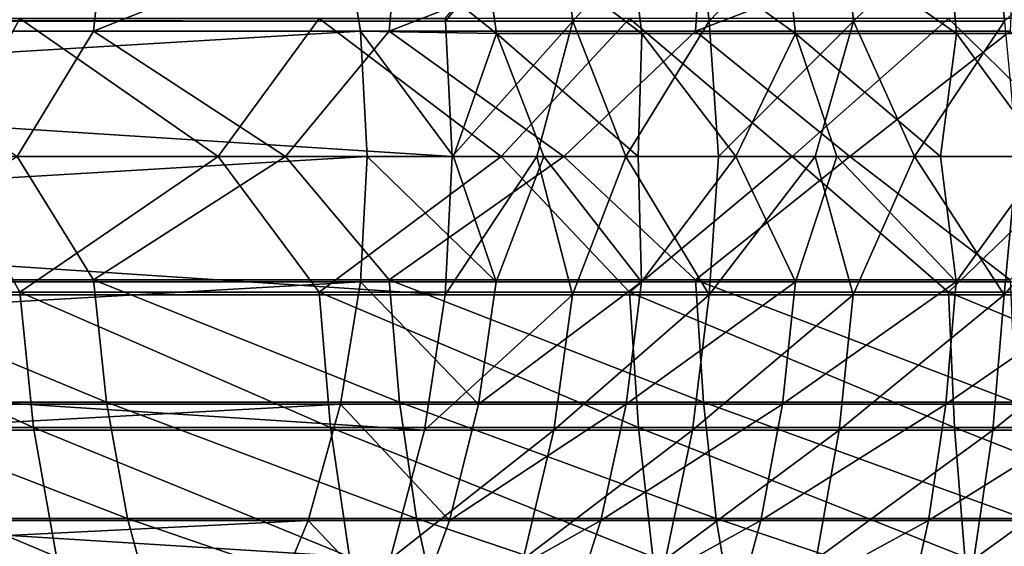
# Model space of a CAD drawing. Header units: metres. Extents: x -62 to 150, y -92 to 92.
# Tile 249 of 256: x 82.49 to 94.18, y -4.62 to 1.62. Entities that reach past the tile are written whole.
import ezdxf

# ---------------------------------------------------------------- set-up
doc = ezdxf.new("R2010")
doc.units = ezdxf.units.M
doc.layers.add('solid_500615', color=7, linetype='CONTINUOUS')

msp = doc.modelspace()

# ---------------------------------------------------------------- linework, layer by layer
at = {"layer": 'solid_500615'}
for points in [[(88.837471, 3.21399, -61.111801), (87.543938, 1.608541, -62.65995), (87.540825, 1.639465, -62.65654)], [(88.837471, 3.21399, -61.111801), (89.056442, 1.608541, -61.399769), (87.543938, 1.608541, -62.65995)], [(88.837471, 3.21399, -61.111801), (90.482513, 3.21399, -59.972771), (89.056442, 1.608541, -61.399769)], [(90.482513, 3.21399, -59.972771), (90.675011, 1.608541, -60.279064), (89.056442, 1.608541, -61.399769)], [(90.482513, 3.21399, -59.972771), (92.222313, 3.21399, -58.984528), (90.675011, 1.608541, -60.279064)], [(92.222313, 3.21399, -58.984528), (92.386818, 1.608541, -59.306725), (90.675011, 1.608541, -60.279064)], [(92.222313, 3.21399, -58.984528), (94.043106, 3.21399, -58.154903), (92.386818, 1.608541, -59.306725)], [(94.043106, 3.21399, -58.154903), (94.178299, 1.608541, -58.490452), (92.386818, 1.608541, -59.306725)], [(94.043106, 3.21399, -58.154903), (95.93045, 3.21399, -57.490463), (94.178299, 1.608541, -58.490452)], [(86.299858, 2.935662, -61.295166), (61.32058, 2.935662, -84.065231), (61.555019, 1.486127, -84.322418)], [(86.534294, 1.486127, -61.552353), (86.299858, 2.935662, -61.295166), (61.555019, 1.486127, -84.322418)], [(83.52227, 2.937081, -41.471245), (83.367592, 1.486127, -41.158981), (80.015793, 1.486127, -43.043808)], [(83.52227, 2.937081, -41.471245), (80.015793, 1.486127, -43.043808), (80.198814, 2.937081, -43.34034)], [(87.001419, 2.937081, -39.911003), (86.876442, 1.486127, -39.585709), (83.367592, 1.486127, -41.158981)], [(87.001419, 2.937081, -39.911003), (83.367592, 1.486127, -41.158981), (83.52227, 2.937081, -41.471245)], [(88.149445, 1.459592, -60.211891), (86.299858, 2.935662, -61.295166), (86.534294, 1.486127, -61.552353)], [(87.942116, 2.911524, -59.936935), (86.299858, 2.935662, -61.295166), (88.149445, 1.459592, -60.211891)], [(90.607643, 2.937081, -38.672455), (90.513435, 1.486127, -38.336941), (86.876442, 1.486127, -39.585709)], [(90.607643, 2.937081, -38.672455), (86.876442, 1.486127, -39.585709), (87.001419, 2.937081, -39.911003)], [(94.311256, 2.937081, -37.765785), (94.24865, 1.486127, -37.422958), (90.513435, 1.486127, -38.336941)], [(94.311256, 2.937081, -37.765785), (90.513435, 1.486127, -38.336941), (90.607643, 2.937081, -38.672455)], [(87.942116, 2.911524, -59.936935), (88.149445, 1.459592, -60.211891), (89.87471, 1.459592, -59.016827)], [(89.69384, 2.911524, -58.723782), (87.942116, 2.911524, -59.936935), (89.87471, 1.459592, -59.016827)], [(89.69384, 2.911524, -58.723782), (89.87471, 1.459592, -59.016827), (91.69928, 1.459592, -57.979679)], [(91.546425, 2.911524, -57.671074), (89.69384, 2.911524, -58.723782), (91.69928, 1.459592, -57.979679)], [(91.546425, 2.911524, -57.671074), (91.69928, 1.459592, -57.979679), (93.608742, 1.459592, -57.108635)], [(93.485222, 2.911524, -56.787136), (91.546425, 2.911524, -57.671074), (93.608742, 1.459592, -57.108635)], [(93.485222, 2.911524, -56.787136), (93.608742, 1.459592, -57.108635), (95.587997, 1.459592, -56.41058)], [(95.494896, 2.911524, -56.078968), (93.485222, 2.911524, -56.787136), (95.587997, 1.459592, -56.41058)], [(87.543938, 1.608541, -62.65995), (62.564659, 1.608541, -85.430016), (62.56155, 1.639465, -85.426605)], [(87.540825, 1.639465, -62.65654), (87.543938, 1.608541, -62.65995), (62.56155, 1.639465, -85.426605)], [(79.096886, 1.639465, -41.856346), (81.60405, 0, -40.254494), (82.492691, 1.639465, -39.927464)], [(82.492691, 1.639465, -39.927464), (81.60405, 0, -40.254494), (84.844673, 0, -38.67923)], [(82.492691, 1.639465, -39.927464), (84.844673, 0, -38.67923), (86.046555, 1.639465, -38.308174)], [(86.046555, 1.639465, -38.308174), (84.844673, 0, -38.67923), (88.203316, 0, -37.374401)], [(86.046555, 1.639465, -38.308174), (88.203316, 0, -37.374401), (89.730339, 1.639465, -37.011307)], [(89.730339, 1.639465, -37.011307), (88.203316, 0, -37.374401), (91.657463, 0, -36.348763)], [(89.730339, 1.639465, -37.011307), (91.657463, 0, -36.348763), (93.514839, 1.639465, -36.047134)], [(93.514839, 1.639465, -36.047134), (91.657463, 0, -36.348763), (95.183952, 0, -35.609188)], [(93.514839, 1.639465, -36.047134), (95.183952, 0, -35.609188), (97.370079, 1.639465, -35.423298)], [(87.623596, 0, -62.747337), (62.644318, 0, -85.517403), (62.564659, 1.608541, -85.430016)], [(87.543938, 1.608541, -62.65995), (87.623596, 0, -62.747337), (62.564659, 1.608541, -85.430016)], [(89.056442, 1.608541, -61.399769), (87.623596, 0, -62.747337), (87.543938, 1.608541, -62.65995)], [(89.056442, 1.608541, -61.399769), (88.62915, 0, -61.884693), (87.623596, 0, -62.747337)], [(89.056442, 1.608541, -61.399769), (89.684807, 0, -61.084145), (88.62915, 0, -61.884693)], [(89.056442, 1.608541, -61.399769), (90.675011, 1.608541, -60.279064), (89.684807, 0, -61.084145)], [(90.675011, 1.608541, -60.279064), (90.786743, 0, -60.348591), (89.684807, 0, -61.084145)], [(90.675011, 1.608541, -60.279064), (92.386818, 1.608541, -59.306725), (90.786743, 0, -60.348591)], [(92.386818, 1.608541, -59.306725), (91.930962, 0, -59.680698), (90.786743, 0, -60.348591)], [(92.386818, 1.608541, -59.306725), (93.113297, 0, -59.082893), (91.930962, 0, -59.680698)], [(92.386818, 1.608541, -59.306725), (94.178299, 1.608541, -58.490452), (93.113297, 0, -59.082893)], [(94.178299, 1.608541, -58.490452), (94.329483, 0, -58.557346), (93.113297, 0, -59.082893)], [(86.534294, 1.486127, -61.552353), (61.555019, 1.486127, -84.322418), (61.633812, 0, -84.408852)], [(86.613091, 0, -61.63879), (86.534294, 1.486127, -61.552353), (61.633812, 0, -84.408852)], [(80.015793, 1.486127, -43.043808), (83.367592, 1.486127, -41.158981), (82.45948, 0, -41.497971)], [(83.367592, 1.486127, -41.158981), (85.645821, 0, -39.966831), (82.45948, 0, -41.497971)], [(83.367592, 1.486127, -41.158981), (86.876442, 1.486127, -39.585709), (85.645821, 0, -39.966831)], [(86.876442, 1.486127, -39.585709), (88.94838, 0, -38.705803), (85.645821, 0, -39.966831)], [(87.637634, 0, -60.757439), (86.534294, 1.486127, -61.552353), (86.613091, 0, -61.63879)], [(88.149445, 1.459592, -60.211891), (86.534294, 1.486127, -61.552353), (87.637634, 0, -60.757439)], [(86.876442, 1.486127, -39.585709), (90.513435, 1.486127, -38.336941), (88.94838, 0, -38.705803)], [(88.149445, 1.459592, -60.211891), (87.637634, 0, -60.757439), (88.711151, 0, -59.936443)], [(88.149445, 1.459592, -60.211891), (88.711151, 0, -59.936443), (89.830086, 0, -59.178516)], [(89.87471, 1.459592, -59.016827), (88.149445, 1.459592, -60.211891), (89.830086, 0, -59.178516)], [(90.513435, 1.486127, -38.336941), (92.344322, 0, -37.723602), (88.94838, 0, -38.705803)], [(89.87471, 1.459592, -59.016827), (89.830086, 0, -59.178516), (90.990746, 0, -58.486168)], [(91.69928, 1.459592, -57.979679), (89.87471, 1.459592, -59.016827), (90.990746, 0, -58.486168)], [(90.513435, 1.486127, -38.336941), (94.24865, 1.486127, -37.422958), (92.344322, 0, -37.723602)], [(91.69928, 1.459592, -57.979679), (90.990746, 0, -58.486168), (92.189285, 0, -57.861683)], [(91.69928, 1.459592, -57.979679), (92.189285, 0, -57.861683), (93.421738, 0, -57.307133)], [(93.608742, 1.459592, -57.108635), (91.69928, 1.459592, -57.979679), (93.421738, 0, -57.307133)], [(94.24865, 1.486127, -37.422958), (95.810143, 0, -37.027027), (92.344322, 0, -37.723602)], [(93.608742, 1.459592, -57.108635), (93.421738, 0, -57.307133), (94.684029, 0, -56.824345)], [(95.587997, 1.459592, -56.41058), (93.608742, 1.459592, -57.108635), (94.684029, 0, -56.824345)], [(83.365738, -1.459592, -41.155254), (80.013596, -1.459592, -43.040268), (82.45948, 0, -41.497971)], [(83.365738, -1.459592, -41.155254), (82.45948, 0, -41.497971), (85.645821, 0, -39.966831)], [(86.874931, -1.459592, -39.581825), (83.365738, -1.459592, -41.155254), (85.645821, 0, -39.966831)], [(86.874931, -1.459592, -39.581825), (85.645821, 0, -39.966831), (88.94838, 0, -38.705803)], [(88.146927, -1.486127, -60.208572), (87.637634, 0, -60.757439), (86.613091, 0, -61.63879)], [(90.512291, -1.459592, -38.332935), (86.874931, -1.459592, -39.581825), (88.94838, 0, -38.705803)], [(88.62915, 0, -61.884693), (87.540825, -1.639465, -62.65654), (87.623596, 0, -62.747337)], [(88.62915, 0, -61.884693), (89.053642, -1.639465, -61.396091), (87.540825, -1.639465, -62.65654)], [(88.146927, -1.486127, -60.208572), (88.711151, 0, -59.936443), (87.637634, 0, -60.757439)], [(88.146927, -1.486127, -60.208572), (89.872513, -1.486127, -59.01329), (88.711151, 0, -59.936443)], [(88.62915, 0, -61.884693), (89.684807, 0, -61.084145), (89.053642, -1.639465, -61.396091)], [(89.872513, -1.486127, -59.01329), (89.830086, 0, -59.178516), (88.711151, 0, -59.936443)], [(90.512291, -1.459592, -38.332935), (88.94838, 0, -38.705803), (92.344322, 0, -37.723602)], [(89.684807, 0, -61.084145), (90.672554, -1.639465, -60.275158), (89.053642, -1.639465, -61.396091)], [(89.684807, 0, -61.084145), (90.786743, 0, -60.348591), (90.672554, -1.639465, -60.275158)], [(89.872513, -1.486127, -59.01329), (90.990746, 0, -58.486168), (89.830086, 0, -59.178516)], [(89.872513, -1.486127, -59.01329), (91.697418, -1.486127, -57.975956), (90.990746, 0, -58.486168)], [(94.247879, -1.459592, -37.418865), (90.512291, -1.459592, -38.332935), (92.344322, 0, -37.723602)], [(91.930962, 0, -59.680698), (92.38472, -1.639465, -59.302616), (90.672554, -1.639465, -60.275158)], [(90.786743, 0, -60.348591), (91.930962, 0, -59.680698), (90.672554, -1.639465, -60.275158)], [(91.697418, -1.486127, -57.975956), (92.189285, 0, -57.861683), (90.990746, 0, -58.486168)], [(91.697418, -1.486127, -57.975956), (93.607224, -1.486127, -57.104755), (92.189285, 0, -57.861683)], [(91.930962, 0, -59.680698), (93.113297, 0, -59.082893), (92.38472, -1.639465, -59.302616)], [(93.607224, -1.486127, -57.104755), (93.421738, 0, -57.307133), (92.189285, 0, -57.861683)], [(94.247879, -1.459592, -37.418865), (92.344322, 0, -37.723602), (95.810143, 0, -37.027027)], [(93.113297, 0, -59.082893), (94.176575, -1.639465, -58.486168), (92.38472, -1.639465, -59.302616)], [(93.113297, 0, -59.082893), (94.329483, 0, -58.557346), (94.176575, -1.639465, -58.486168)], [(93.607224, -1.486127, -57.104755), (94.684029, 0, -56.824345), (93.421738, 0, -57.307133)], [(93.607224, -1.486127, -57.104755), (95.586838, -1.486127, -56.406582), (94.684029, 0, -56.824345)], [(95.575089, 0, -58.105957), (96.033936, -1.639465, -57.832287), (94.176575, -1.639465, -58.486168)], [(94.329483, 0, -58.557346), (95.575089, 0, -58.105957), (94.176575, -1.639465, -58.486168)], [(86.613091, 0, -61.63879), (61.633812, 0, -84.408852), (61.555019, -1.486127, -84.322418)], [(86.534294, -1.486127, -61.552353), (86.613091, 0, -61.63879), (61.555019, -1.486127, -84.322418)], [(87.540825, -1.639465, -62.65654), (62.56155, -1.639465, -85.426605), (62.644318, 0, -85.517403)], [(87.623596, 0, -62.747337), (87.540825, -1.639465, -62.65654), (62.644318, 0, -85.517403)], [(79.094429, -1.608541, -41.85244), (82.490593, -1.608541, -39.923355), (81.60405, 0, -40.254494)], [(82.490593, -1.608541, -39.923355), (84.844673, 0, -38.67923), (81.60405, 0, -40.254494)], [(82.490593, -1.608541, -39.923355), (86.04483, -1.608541, -38.303894), (84.844673, 0, -38.67923)], [(86.04483, -1.608541, -38.303894), (88.203316, 0, -37.374401), (84.844673, 0, -38.67923)], [(86.04483, -1.608541, -38.303894), (89.728996, -1.608541, -37.006889), (88.203316, 0, -37.374401)], [(88.146927, -1.486127, -60.208572), (86.613091, 0, -61.63879), (86.534294, -1.486127, -61.552353)], [(89.728996, -1.608541, -37.006889), (91.657463, 0, -36.348763), (88.203316, 0, -37.374401)], [(89.728996, -1.608541, -37.006889), (93.513901, -1.608541, -36.042618), (91.657463, 0, -36.348763)], [(93.513901, -1.608541, -36.042618), (95.183952, 0, -35.609188), (91.657463, 0, -36.348763)], [(93.513901, -1.608541, -36.042618), (97.369545, -1.608541, -35.418713), (95.183952, 0, -35.609188)], [(86.534294, -1.486127, -61.552353), (61.555019, -1.486127, -84.322418), (61.320267, -2.937081, -84.064888)], [(86.299545, -2.937081, -61.294827), (86.534294, -1.486127, -61.552353), (61.320267, -2.937081, -84.064888)], [(83.518585, -2.911524, -41.46384), (80.013596, -1.459592, -43.040268), (83.365738, -1.459592, -41.155254)], [(80.194466, -2.911524, -43.333305), (80.013596, -1.459592, -43.040268), (83.518585, -2.911524, -41.46384)], [(86.998444, -2.911524, -39.90329), (83.365738, -1.459592, -41.155254), (86.874931, -1.459592, -39.581825)], [(83.518585, -2.911524, -41.46384), (83.365738, -1.459592, -41.155254), (86.998444, -2.911524, -39.90329)], [(87.937134, -2.937081, -59.930336), (86.534294, -1.486127, -61.552353), (86.299545, -2.937081, -61.294827)], [(87.937134, -2.937081, -59.930336), (88.146927, -1.486127, -60.208572), (86.534294, -1.486127, -61.552353)], [(90.605385, -2.911524, -38.664497), (86.874931, -1.459592, -39.581825), (90.512291, -1.459592, -38.332935)], [(86.998444, -2.911524, -39.90329), (86.874931, -1.459592, -39.581825), (90.605385, -2.911524, -38.664497)], [(87.937134, -2.937081, -59.930336), (89.872513, -1.486127, -59.01329), (88.146927, -1.486127, -60.208572)], [(87.937134, -2.937081, -59.930336), (89.689491, -2.937081, -58.716751), (89.872513, -1.486127, -59.01329)], [(89.689491, -2.937081, -58.716751), (91.697418, -1.486127, -57.975956), (89.872513, -1.486127, -59.01329)], [(89.689491, -2.937081, -58.716751), (91.54274, -2.937081, -57.66367), (91.697418, -1.486127, -57.975956)], [(94.309753, -2.911524, -37.757652), (90.512291, -1.459592, -38.332935), (94.247879, -1.459592, -37.418865)], [(90.605385, -2.911524, -38.664497), (90.512291, -1.459592, -38.332935), (94.309753, -2.911524, -37.757652)], [(91.54274, -2.937081, -57.66367), (93.607224, -1.486127, -57.104755), (91.697418, -1.486127, -57.975956)], [(91.54274, -2.937081, -57.66367), (93.482239, -2.937081, -56.779427), (93.607224, -1.486127, -57.104755)], [(93.482239, -2.937081, -56.779427), (95.586838, -1.486127, -56.406582), (93.607224, -1.486127, -57.104755)], [(93.482239, -2.937081, -56.779427), (95.492638, -2.937081, -56.071014), (95.586838, -1.486127, -56.406582)], [(82.65509, -3.21399, -40.245552), (82.490593, -1.608541, -39.923355), (79.094429, -1.608541, -41.85244)], [(79.286926, -3.21399, -42.158733), (82.65509, -3.21399, -40.245552), (79.094429, -1.608541, -41.85244)], [(86.180031, -3.21399, -38.639442), (86.04483, -1.608541, -38.303894), (82.490593, -1.608541, -39.923355)], [(82.65509, -3.21399, -40.245552), (86.180031, -3.21399, -38.639442), (82.490593, -1.608541, -39.923355)], [(89.833824, -3.21399, -37.35313), (89.728996, -1.608541, -37.006889), (86.04483, -1.608541, -38.303894)], [(86.180031, -3.21399, -38.639442), (89.833824, -3.21399, -37.35313), (86.04483, -1.608541, -38.303894)], [(93.587517, -3.21399, -36.396809), (93.513901, -1.608541, -36.042618), (89.728996, -1.608541, -37.006889)], [(89.833824, -3.21399, -37.35313), (93.587517, -3.21399, -36.396809), (89.728996, -1.608541, -37.006889)], [(97.411385, -3.21399, -35.778046), (97.369545, -1.608541, -35.418713), (93.513901, -1.608541, -36.042618)], [(93.587517, -3.21399, -36.396809), (97.411385, -3.21399, -35.778046), (93.513901, -1.608541, -36.042618)], [(87.294044, -3.243879, -62.385815), (62.31477, -3.243879, -85.155876), (62.56155, -1.639465, -85.426605)], [(87.540825, -1.639465, -62.65654), (87.294044, -3.243879, -62.385815), (62.56155, -1.639465, -85.426605)], [(89.053642, -1.639465, -61.396091), (87.294044, -3.243879, -62.385815), (87.540825, -1.639465, -62.65654)], [(89.053642, -1.639465, -61.396091), (88.831917, -3.243879, -61.104496), (87.294044, -3.243879, -62.385815)], [(90.672554, -1.639465, -60.275158), (90.477623, -3.243879, -59.965), (88.831917, -3.243879, -61.104496)], [(89.053642, -1.639465, -61.396091), (90.672554, -1.639465, -60.275158), (88.831917, -3.243879, -61.104496)], [(92.38472, -1.639465, -59.302616), (92.21814, -3.243879, -58.976353), (90.477623, -3.243879, -59.965)], [(90.672554, -1.639465, -60.275158), (92.38472, -1.639465, -59.302616), (90.477623, -3.243879, -59.965)], [(94.176575, -1.639465, -58.486168), (94.039673, -3.243879, -58.146389), (92.21814, -3.243879, -58.976353)], [(92.38472, -1.639465, -59.302616), (94.176575, -1.639465, -58.486168), (92.21814, -3.243879, -58.976353)], [(96.033936, -1.639465, -57.832287), (95.927788, -3.243879, -57.481682), (94.039673, -3.243879, -58.146389)], [(94.176575, -1.639465, -58.486168), (96.033936, -1.639465, -57.832287), (94.039673, -3.243879, -58.146389)], [(80.194466, -2.911524, -43.333305), (83.518585, -2.911524, -41.46384), (83.770477, -4.291622, -41.972359)], [(80.194466, -2.911524, -43.333305), (83.770477, -4.291622, -41.972359), (80.492523, -4.291622, -43.816204)], [(83.518585, -2.911524, -41.46384), (86.998444, -2.911524, -39.90329), (87.201973, -4.291622, -40.433033)], [(83.518585, -2.911524, -41.46384), (87.201973, -4.291622, -40.433033), (83.770477, -4.291622, -41.972359)], [(86.998444, -2.911524, -39.90329), (90.605385, -2.911524, -38.664497), (90.758804, -4.291622, -39.210876)], [(86.998444, -2.911524, -39.90329), (90.758804, -4.291622, -39.210876), (87.201973, -4.291622, -40.433033)], [(90.605385, -2.911524, -38.664497), (94.41172, -4.291622, -38.315945), (90.758804, -4.291622, -39.210876)], [(90.605385, -2.911524, -38.664497), (94.309753, -2.911524, -37.757652), (94.41172, -4.291622, -38.315945)], [(86.299545, -2.937081, -61.294827), (61.320267, -2.937081, -84.064888), (60.935352, -4.315569, -83.642632)], [(85.914627, -4.315569, -60.872566), (86.299545, -2.937081, -61.294827), (60.935352, -4.315569, -83.642632)], [(87.593132, -4.315569, -59.474121), (86.299545, -2.937081, -61.294827), (85.914627, -4.315569, -60.872566)], [(87.593132, -4.315569, -59.474121), (87.937134, -2.937081, -59.930336), (86.299545, -2.937081, -61.294827)], [(87.593132, -4.315569, -59.474121), (89.689491, -2.937081, -58.716751), (87.937134, -2.937081, -59.930336)], [(87.593132, -4.315569, -59.474121), (89.389374, -4.315569, -58.230526), (89.689491, -2.937081, -58.716751)], [(89.389374, -4.315569, -58.230526), (91.54274, -2.937081, -57.66367), (89.689491, -2.937081, -58.716751)], [(89.389374, -4.315569, -58.230526), (91.289108, -4.315569, -57.151634), (91.54274, -2.937081, -57.66367)], [(91.289108, -4.315569, -57.151634), (93.482239, -2.937081, -56.779427), (91.54274, -2.937081, -57.66367)], [(91.289108, -4.315569, -57.151634), (93.277283, -4.315569, -56.246002), (93.482239, -2.937081, -56.779427)], [(93.277283, -4.315569, -56.246002), (95.492638, -2.937081, -56.071014), (93.482239, -2.937081, -56.779427)], [(93.277283, -4.315569, -56.246002), (95.338135, -4.315569, -55.520809), (95.492638, -2.937081, -56.071014)], [(86.888771, -4.775686, -61.941223), (61.909496, -4.775686, -84.711288), (62.31477, -3.243879, -85.155876)], [(87.294044, -3.243879, -62.385815), (86.888771, -4.775686, -61.941223), (62.31477, -3.243879, -85.155876)], [(82.926659, -4.747501, -40.777466), (82.65509, -3.21399, -40.245552), (79.286926, -3.21399, -42.158733)], [(79.604713, -4.747501, -42.664394), (82.926659, -4.747501, -40.777466), (79.286926, -3.21399, -42.158733)], [(86.403229, -4.747501, -39.193398), (86.180031, -3.21399, -38.639442), (82.65509, -3.21399, -40.245552)], [(82.926659, -4.747501, -40.777466), (86.403229, -4.747501, -39.193398), (82.65509, -3.21399, -40.245552)], [(90.006882, -4.747501, -37.92474), (89.833824, -3.21399, -37.35313), (86.180031, -3.21399, -38.639442)], [(86.403229, -4.747501, -39.193398), (90.006882, -4.747501, -37.92474), (86.180031, -3.21399, -38.639442)], [(88.831917, -3.243879, -61.104496), (86.888771, -4.775686, -61.941223), (87.294044, -3.243879, -62.385815)], [(88.831917, -3.243879, -61.104496), (88.467781, -4.775686, -60.625629), (86.888771, -4.775686, -61.941223)], [(90.477623, -3.243879, -59.965), (90.157516, -4.775686, -59.455654), (88.467781, -4.775686, -60.625629)], [(88.831917, -3.243879, -61.104496), (90.477623, -3.243879, -59.965), (88.467781, -4.775686, -60.625629)], [(93.709061, -4.747501, -36.981541), (93.587517, -3.21399, -36.396809), (89.833824, -3.21399, -37.35313)], [(90.006882, -4.747501, -37.92474), (93.709061, -4.747501, -36.981541), (89.833824, -3.21399, -37.35313)], [(92.21814, -3.243879, -58.976353), (91.944595, -4.775686, -58.440559), (90.157516, -4.775686, -59.455654)], [(90.477623, -3.243879, -59.965), (92.21814, -3.243879, -58.976353), (90.157516, -4.775686, -59.455654)], [(94.039673, -3.243879, -58.146389), (93.81485, -4.775686, -57.588394), (91.944595, -4.775686, -58.440559)], [(92.21814, -3.243879, -58.976353), (94.039673, -3.243879, -58.146389), (91.944595, -4.775686, -58.440559)], [(97.480453, -4.747501, -36.371269), (97.411385, -3.21399, -35.778046), (93.587517, -3.21399, -36.396809)], [(93.709061, -4.747501, -36.981541), (97.480453, -4.747501, -36.371269), (93.587517, -3.21399, -36.396809)], [(95.927788, -3.243879, -57.481682), (95.753471, -4.775686, -56.905903), (93.81485, -4.775686, -57.588394)], [(94.039673, -3.243879, -58.146389), (95.927788, -3.243879, -57.481682), (93.81485, -4.775686, -57.588394)], [(85.914627, -4.315569, -60.872566), (60.935352, -4.315569, -83.642632), (60.409771, -5.587581, -83.066055)], [(85.389046, -5.587581, -60.29599), (85.914627, -4.315569, -60.872566), (60.409771, -5.587581, -83.066055)], [(80.492523, -4.291622, -43.816204), (83.770477, -4.291622, -41.972359), (84.115181, -5.565835, -42.668266)], [(80.492523, -4.291622, -43.816204), (84.115181, -5.565835, -42.668266), (80.900414, -5.565835, -44.477047)], [(83.770477, -4.291622, -41.972359), (87.201973, -4.291622, -40.433033), (87.480499, -5.565835, -41.157978)], [(83.770477, -4.291622, -41.972359), (87.480499, -5.565835, -41.157978), (84.115181, -5.565835, -42.668266)], [(87.123413, -5.587581, -58.851185), (85.914627, -4.315569, -60.872566), (85.389046, -5.587581, -60.29599)], [(87.123413, -5.587581, -58.851185), (87.593132, -4.315569, -59.474121), (85.914627, -4.315569, -60.872566)], [(87.123413, -5.587581, -58.851185), (89.389374, -4.315569, -58.230526), (87.593132, -4.315569, -59.474121)], [(87.123413, -5.587581, -58.851185), (88.979584, -5.587581, -57.566605), (89.389374, -4.315569, -58.230526)], [(87.201973, -4.291622, -40.433033), (90.758804, -4.291622, -39.210876), (90.96875, -5.565835, -39.958595)], [(87.201973, -4.291622, -40.433033), (90.96875, -5.565835, -39.958595), (87.480499, -5.565835, -41.157978)], [(88.979584, -5.587581, -57.566605), (91.289108, -4.315569, -57.151634), (89.389374, -4.315569, -58.230526)], [(88.979584, -5.587581, -57.566605), (90.942795, -5.587581, -56.452473), (91.289108, -4.315569, -57.151634)], [(90.758804, -4.291622, -39.210876), (94.41172, -4.291622, -38.315945), (94.551262, -5.565835, -39.079964)], [(90.758804, -4.291622, -39.210876), (94.551262, -5.565835, -39.079964), (90.96875, -5.565835, -39.958595)], [(90.942795, -5.587581, -56.452473), (93.277283, -4.315569, -56.246002), (91.289108, -4.315569, -57.151634)], [(90.942795, -5.587581, -56.452473), (92.997444, -5.587581, -55.517635), (93.277283, -4.315569, -56.246002)], [(92.997444, -5.587581, -55.517635), (95.338135, -4.315569, -55.520809), (93.277283, -4.315569, -56.246002)], [(92.997444, -5.587581, -55.517635), (95.127197, -5.587581, -54.769531), (95.338135, -4.315569, -55.520809)]]:
    msp.add_3dface(points, dxfattribs=at)

doc.saveas('drawing.dxf')
